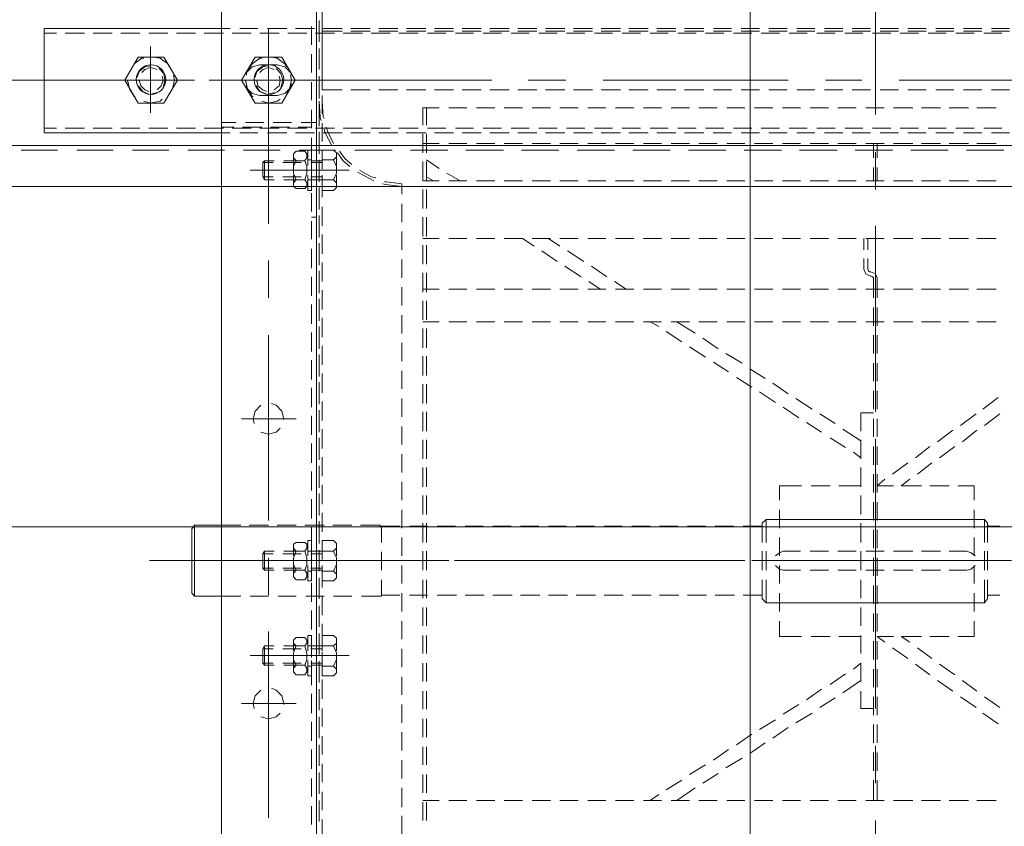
# Model space of a CAD drawing. Header units: millimetres. Extents: x -1435 to 74790, y -2508 to 13830.
# Tile 11 of 95: x 5982 to 6283, y 1559 to 1805. Entities that reach past the tile are written whole.
import ezdxf
from ezdxf.enums import TextEntityAlignment as Align

# ---------------------------------------------------------------- set-up
doc = ezdxf.new("R2010")
doc.units = ezdxf.units.MM
doc.layers.add('A-CEILING-02', color=7, linetype='Continuous', lineweight=5, true_color=0xf27172)
doc.layers.add('M-MEP-ELLG-LIGHT', color=5, linetype='Continuous', lineweight=15, true_color=0x0000ff)
doc.layers.add('A-LIGHT', color=1, linetype='Continuous', lineweight=5)
doc.layers.add('ACMV-EQP-CHW', color=30, linetype='Continuous', true_color=0xff7f00)
doc.layers.add('RCP LAYOUT', color=9, linetype='Continuous', true_color=0x808080)
doc.styles.get("Standard").update_dxf_attribs({"font": 'arial.ttf'})

# ---------------------------------------------------------------- blocks, each defined once
blk = doc.blocks.new('LIGHT-600X600MM')
at = {"color": 0}
blk.add_lwpolyline([(-300, 300), (-300, -300), (300, -300), (300, 300)], close=True, dxfattribs=at)
blk.add_attdef('E', text='', height=100).set_placement((400, 250), align=Align.MIDDLE_CENTER)
blk = doc.blocks.new('A$C98a85b24')
at = {"layer": 'M-MEP-ELLG-LIGHT', "color": 8, "true_color": 0x808080}
blk.add_blockref('LIGHT-600X600MM', (1715, 1350), dxfattribs=at)
blk = doc.blocks.new('A$C256bf26b')
at = {"layer": 'A-CEILING-02', "color": 8, "linetype": 'Continuous', "true_color": 0x808080}
for p, q in [((6205, 1050), (6205, 2970)), ((200, 1650), (9805, 1650))]:
    blk.add_line(p, q, dxfattribs=at)
at = {"layer": 'A-LIGHT', "color": 8, "true_color": 0x808080}
blk.add_blockref('A$C98a85b24', (4190, 0), dxfattribs=at)
blk = doc.blocks.new('AHU-7.5TR-CARRIER')
at = {"layer": 'ACMV-EQP-CHW', "lineweight": 15}
for points in [[(85.27, -213.55), (85.27, -621.93)], [(85.27, -624.27), (85.27, -213.84)], [(114.22, -213.55), (114.22, -621.93)], [(-85.28, -300.13), (-85.28, -356.6)], [(83.52, -351.33), (83.52, -356.89)], [(59.23, -352.21), (59.23, -358.06)], [(51.63, -356.6), (51.63, -362.16)], [(52.8, -356.6), (52.8, -362.16)], [(84.39, -356.31), (84.39, -361.87)], [(84.39, -362.74), (84.39, -357.18)], [(86.73, -355.43), (86.73, -360.99)], [(99.9, -357.47), (99.9, -414.23)], [(83.52, -359.81), (83.52, -365.38)], [(-122.14, -362.74), (-116.29, -362.74)], [(-113.66, -362.74), (-107.8, -362.74)], [(-105.18, -362.74), (-99.32, -362.74)], [(-96.69, -362.74), (-90.84, -362.74)], [(-87.92, -362.74), (-82.35, -362.74)], [(-85.87, -362.74), (-85.87, -368.89)], [(-84.69, -362.74), (-84.69, -368.89)], [(-79.43, -362.74), (-73.87, -362.74)], [(-70.94, -362.74), (-65.39, -362.74)], [(-62.46, -362.74), (-56.91, -362.74)], [(-53.97, -362.74), (-48.42, -362.74)], [(-45.5, -362.74), (-39.94, -362.74)], [(-37.01, -362.74), (-31.46, -362.74)], [(-30.28, -366.54), (-24.73, -362.74)], [(-28.53, -362.74), (-22.97, -362.74)], [(-20.05, -362.74), (-14.49, -362.74)], [(-19.17, -364.5), (-16.54, -362.74)], [(-11.55, -362.74), (-6, -362.74)], [(-3.08, -362.74), (2.48, -362.74)], [(5.4, -362.74), (10.97, -362.74)], [(13.89, -362.74), (19.45, -362.74)], [(22.38, -362.74), (27.93, -362.74)], [(30.86, -362.74), (36.42, -362.74)], [(39.34, -362.74), (44.9, -362.74)], [(47.82, -362.74), (52.8, -362.74)], [(59.23, -360.69), (59.23, -366.54)], [(-26.19, -368.89), (-21.5, -365.96)], [(51.63, -365.08), (51.63, -370.64)], [(52.8, -365.08), (52.8, -370.64)], [(84.39, -364.79), (84.39, -370.35)], [(84.39, -371.23), (84.39, -365.67)], [(86.73, -363.91), (86.73, -369.47)], [(-85.28, -368.01), (-85.28, -379.42)], [(-37.31, -370.93), (-32.62, -368)], [(59.23, -369.47), (59.23, -375.03)], [(83.52, -368.3), (83.52, -373.86)], [(-85.87, -371.8), (-85.87, -377.38)], [(-84.69, -371.8), (-84.69, -377.38)], [(-33.5, -373.56), (-28.53, -370.65)], [(86.73, -372.4), (86.73, -378.25)], [(-44.61, -375.61), (-39.65, -372.69)], [(-40.52, -378.24), (-35.85, -375.03)], [(51.63, -373.56), (51.63, -379.12)], [(52.8, -373.56), (52.8, -379.12)], [(84.39, -373.27), (84.39, -378.83)], [(84.39, -379.71), (84.39, -374.15)], [(-51.63, -380.3), (-46.96, -377.07)], [(59.23, -377.95), (59.23, -383.51)], [(83.52, -376.79), (83.52, -382.34)], [(-85.87, -380.29), (-85.87, -385.85)], [(-84.69, -380.29), (-84.69, -385.85)], [(-47.54, -382.93), (-42.86, -379.71)], [(86.73, -380.88), (86.73, -386.73)], [(-58.66, -384.98), (-53.98, -381.76)], [(-54.86, -387.32), (-49.88, -384.39)], [(51.63, -382.05), (51.63, -387.61)], [(52.8, -382.05), (52.8, -387.61)], [(84.39, -381.76), (84.39, -387.32)], [(84.39, -388.19), (84.39, -382.64)], [(-118.05, -389.37), (-122.72, -386.14)], [(-65.97, -389.37), (-60.99, -386.44)], [(59.23, -386.44), (59.23, -391.99)], [(83.52, -385.26), (83.52, -390.82)], [(-85.87, -388.78), (-85.87, -394.34)], [(-84.69, -388.78), (-84.69, -394.34)], [(-61.88, -391.99), (-57.2, -389.07)], [(51.63, -390.53), (51.63, -396.09)], [(52.8, -390.53), (52.8, -396.09)], [(84.39, -390.24), (84.39, -395.8)], [(86.73, -389.37), (86.73, -395.21)], [(102.24, -388.19), (99.9, -387.61), (97.55, -388.19), (96.37, -389.37)], [(-118.62, -394.34), (-123.31, -391.12)], [(-111.31, -394.34), (-116, -391.12)], [(-85.28, -390.82), (-85.28, -447.29)], [(-84.69, -390.82), (-80.89, -390.82), (-80.89, -396.09)], [(-72.99, -394.05), (-68.32, -391.12)], [(-68.89, -396.68), (-64.22, -393.46)], [(84.39, -396.68), (84.39, -391.12)], [(108.08, -392.29), (91.41, -392.29)], [(95.22, -392), (95.22, -392.29), (95.8, -394.63), (97.55, -396.39), (99.01, -396.97)], [(102.24, -396.38), (103.99, -394.63), (104.58, -392.29), (104.28, -390.82)], [(-111.9, -399.31), (-116.29, -396.09)], [(-104.29, -399.31), (-108.97, -396.09)], [(-80.89, -399.31), (-75.34, -395.51)], [(59.23, -394.93), (59.23, -400.48)], [(83.52, -393.75), (83.52, -399.61)], [(-85.87, -397.26), (-85.87, -402.82)], [(-84.69, -397.26), (-84.69, -402.82)], [(-80.89, -399.02), (-80.89, -404.58)], [(-76.21, -401.35), (-71.53, -398.14)], [(51.63, -399.02), (51.63, -404.58)], [(52.8, -399.02), (52.8, -404.58)], [(84.39, -398.72), (84.39, -404.28)], [(86.73, -397.84), (86.73, -403.7)], [(-104.87, -404.29), (-109.56, -401.07)], [(-97.57, -404.29), (-101.95, -401.07)], [(-85.28, -402.52), (-85.28, -473.03)], [(80.01, -403.7), (79.12, -402.82), (79.12, -401.65), (80.01, -400.77)], [(79.12, -405.45), (79.12, -401.94)], [(80.01, -400.77), (83.52, -400.77)], [(83.52, -405.45), (83.52, -400.77)], [(83.52, -402.24), (83.52, -408.08)], [(84.39, -405.16), (84.39, -399.61)], [(86.73, -405.45), (86.73, -400.77)], [(87.9, -400.77), (86.73, -400.77)], [(87.9, -400.77), (87.9, -405.45)], [(87.9, -405.45), (87.9, -402.23)], [(88.78, -401.06), (88.19, -401.94), (88.19, -403.11), (88.78, -403.99), (88.19, -405.75), (88.19, -407.79), (88.78, -409.84), (88.19, -410.72), (88.19, -411.6), (88.78, -412.47), (91.41, -412.47)], [(91.41, -401.06), (88.79, -401.06)], [(91.41, -403.98), (92.29, -403.11), (92.29, -401.94), (91.41, -401.06)], [(92.29, -405.45), (92.29, -402.23)], [(-80.89, -404.58), (-78.56, -402.82)], [(59.23, -403.41), (59.23, -408.97)], [(80.01, -409.84), (79.12, -407.8), (79.12, -405.75), (80.01, -403.7), (83.52, -403.7)], [(83.52, -403.98), (86.73, -403.98)], [(83.52, -404.58), (87.02, -404.58)], [(86.73, -403.69), (87.9, -403.69)], [(88.79, -403.98), (91.41, -403.98), (92.29, -405.75), (92.29, -407.8), (91.41, -409.84), (88.79, -409.84)], [(89.65, -403.98), (95.22, -403.98)], [(89.95, -404.58), (95.5, -404.58)], [(98.14, -403.98), (101.06, -403.98)], [(98.44, -404.58), (101.65, -404.58)], [(101.06, -409.84), (101.06, -403.98), (101.65, -404.58)], [(101.06, -409.84), (101.65, -408.96), (101.65, -404.58)], [(-98.15, -409.25), (-102.54, -406.04)], [(-90.54, -409.25), (-95.23, -406.04)], [(-85.87, -405.75), (-85.87, -411.31)], [(-84.69, -405.75), (-84.69, -411.31)], [(-80.89, -407.5), (-80.89, -413.06)], [(51.63, -407.5), (51.63, -413.06)], [(52.8, -407.5), (52.8, -413.06)], [(75.32, -406.92), (105.45, -406.92)], [(79.12, -411.6), (79.12, -408.38)], [(92.29, -406.91), (80.01, -406.91)], [(83.22, -406.92), (91.7, -406.92)], [(83.52, -413.06), (83.52, -408.38)], [(84.39, -407.21), (84.39, -412.77)], [(84.39, -413.65), (84.39, -408.08)], [(86.73, -406.33), (86.73, -412.18)], [(86.73, -413.06), (86.73, -408.38)], [(87.9, -411.31), (87.9, -408.38)], [(87.9, -408.38), (87.9, -413.06)], [(92.29, -411.31), (92.29, -408.38)], [(-93.18, -412.77), (-95.82, -411.01)], [(-85.87, -412.77), (-88.2, -411.01)], [(83.52, -409.84), (80.01, -409.84), (79.12, -410.72), (79.12, -412.18), (80.01, -413.06), (83.52, -413.06)], [(83.52, -408.96), (87.02, -408.96)], [(83.52, -409.84), (86.73, -409.84)], [(83.52, -410.72), (83.52, -416.57)], [(86.73, -409.84), (87.9, -409.84)], [(89.65, -409.84), (95.22, -409.84)], [(89.95, -408.96), (95.5, -408.96)], [(91.41, -412.47), (92.29, -411.6), (92.29, -410.72), (91.41, -409.84)], [(98.14, -409.84), (101.06, -409.84)], [(98.44, -408.96), (101.65, -408.96)], [(-115.41, -412.77), (-115.41, -417.44)], [(-115.41, -412.77), (-110.44, -412.77)], [(-107.8, -412.77), (-101.95, -412.77)], [(-99.32, -412.77), (-93.48, -412.77)], [(-90.84, -412.77), (-85.87, -412.77)], [(-85.87, -414.23), (-85.87, -419.79)], [(-84.69, -414.23), (-84.69, -419.79)], [(-80.89, -412.77), (-74.16, -412.77)], [(-71.53, -412.77), (-65.68, -412.77)], [(-62.75, -412.77), (-56.02, -412.77)], [(-56.03, -412.77), (-56.03, -417.44)], [(59.23, -411.89), (59.23, -417.44)], [(87.9, -413.06), (86.73, -413.06)], [(-80.89, -415.98), (-80.89, -421.54)], [(51.63, -415.98), (51.63, -421.55)], [(52.8, -415.98), (52.8, -421.55)], [(84.39, -415.69), (84.39, -421.24)], [(84.39, -422.13), (84.39, -416.57)], [(86.73, -414.82), (86.73, -420.66)], [(-115.41, -420.37), (-115.41, -425.93)], [(-56.03, -420.37), (-56.03, -425.93)], [(59.23, -420.37), (59.23, -425.93)], [(83.52, -419.2), (83.52, -425.05)], [(-118.62, -423.01), (-119.51, -424.18), (-119.51, -430.03)], [(-112.19, -423.01), (-118.62, -423.01)], [(-118.62, -423.01), (-118.62, -430.03)], [(-115.41, -423.01), (-108.39, -423.01)], [(-103.72, -423.01), (-109.27, -423.01)], [(-105.75, -423.01), (-99.91, -423.01)], [(-95.23, -423.01), (-100.79, -423.01)], [(-96.98, -423.01), (-91.42, -423.01)], [(-86.74, -423.01), (-92.3, -423.01)], [(-88.5, -423.01), (-82.94, -423.01)], [(-85.87, -422.71), (-85.87, -428.27)], [(-84.69, -422.71), (-84.69, -428.27)], [(-78.25, -423.01), (-83.82, -423.01)], [(-80.01, -423.01), (-74.46, -423.01)], [(-69.78, -423.01), (-75.33, -423.01)], [(-71.53, -423.01), (-65.97, -423.01)], [(-61.3, -423.01), (-66.85, -423.01)], [(-63.05, -423.01), (-56.03, -423.01)], [(-51.94, -430.03), (-51.94, -423.01), (-58.37, -423.01)], [(-51.94, -423.01), (-50.76, -424.18), (-50.76, -430.03)], [(86.73, -423.3), (86.73, -429.14)], [(-119.51, -425.06), (-119.8, -425.34), (-120.08, -425.34), (-123.31, -425.34)], [(-80.89, -424.47), (-80.89, -430.03)], [(-50.76, -425.05), (-50.76, -425.34), (-50.47, -425.34)], [(-44.91, -425.34), (-50.47, -425.34)], [(-36.43, -425.34), (-42.27, -425.34)], [(-27.94, -425.34), (-33.79, -425.34)], [(-19.46, -425.34), (-25.31, -425.34)], [(-10.98, -425.34), (-16.83, -425.34)], [(-2.5, -425.34), (-8.34, -425.34)], [(5.99, -425.34), (0.14, -425.34)], [(14.48, -425.34), (8.63, -425.34)], [(22.96, -425.34), (17.11, -425.34)], [(31.44, -425.34), (25.59, -425.34)], [(39.92, -425.34), (34.08, -425.34)], [(48.41, -425.34), (42.55, -425.34)], [(56.9, -425.34), (51.34, -425.34)], [(51.63, -424.47), (51.63, -430.03)], [(52.8, -424.47), (52.8, -430.03)], [(65.37, -425.06), (65.37, -425.34), (65.08, -425.34), (59.82, -425.34)], [(65.37, -430.03), (65.37, -425.05)], [(71.52, -425.05), (65.37, -425.05)], [(80.01, -425.05), (74.44, -425.05)], [(88.49, -425.05), (82.93, -425.05)], [(84.39, -424.18), (84.39, -429.73)], [(84.39, -430.61), (84.39, -425.05)], [(96.98, -425.05), (91.42, -425.05)], [(105.45, -425.05), (99.9, -425.05)], [(99.9, -425.34), (99.9, -436.76)], [(114.23, -425.05), (108.38, -425.05)], [(123.3, -445.53), (122.42, -446.7), (122.42, -425.05), (114.22, -425.05)], [(122.42, -425.05), (123.3, -425.93)], [(123.3, -445.53), (123.3, -425.93)], [(-115.41, -428.86), (-115.41, -434.41)], [(-56.03, -428.86), (-56.03, -434.41)], [(59.23, -428.85), (59.23, -434.41)], [(83.52, -427.68), (83.52, -433.54)], [(-85.87, -431.2), (-85.87, -436.76)], [(-84.69, -431.2), (-84.69, -436.76)], [(80.01, -432.66), (79.12, -431.78), (79.12, -430.61), (80.01, -429.73)], [(79.12, -434.41), (79.12, -430.9)], [(80.01, -429.73), (83.52, -429.73)], [(83.52, -434.41), (83.52, -429.73)], [(86.73, -434.41), (86.73, -429.73)], [(87.9, -429.73), (86.73, -429.73)], [(86.73, -431.78), (86.73, -437.63)], [(87.9, -429.73), (87.9, -434.41)], [(87.9, -434.41), (87.9, -431.2)], [(88.78, -430.03), (88.19, -430.9), (88.19, -432.07), (88.78, -432.95), (88.19, -434.7), (88.19, -436.76), (88.78, -438.81), (88.19, -439.68), (88.19, -440.85), (88.78, -441.44), (91.41, -441.44)], [(91.41, -430.03), (88.79, -430.03)], [(91.41, -432.95), (92.29, -432.07), (92.29, -430.9), (91.41, -430.03)], [(92.29, -434.41), (92.29, -431.2)], [(-119.51, -432.95), (-119.51, -438.81)], [(-118.62, -432.95), (-118.62, -438.8)], [(-113.08, -432.95), (-114.54, -433.24), (-115.7, -434.41)], [(-107.8, -432.95), (-113.08, -432.95)], [(-99.32, -432.95), (-105.17, -432.95)], [(-90.84, -432.95), (-96.69, -432.95)], [(-82.35, -432.95), (-87.92, -432.95)], [(-80.89, -432.95), (-80.89, -438.81)], [(-73.87, -432.95), (-79.43, -432.95)], [(-65.39, -432.95), (-70.94, -432.95)], [(-57.2, -432.95), (-62.46, -432.95)], [(-54.86, -434.41), (-56.03, -433.24), (-57.2, -432.95)], [(-51.94, -432.95), (-51.94, -438.8)], [(-50.76, -432.95), (-50.76, -438.81)], [(51.63, -432.95), (51.63, -438.81)], [(52.8, -432.95), (52.8, -438.81)], [(65.38, -438.51), (65.38, -432.95)], [(80.01, -438.81), (79.12, -436.76), (79.12, -434.7), (80.01, -432.66), (83.52, -432.66)], [(83.52, -432.95), (86.73, -432.95)], [(83.52, -433.54), (87.02, -433.54)], [(84.39, -432.66), (84.39, -438.5)], [(84.39, -439.09), (84.39, -433.54)], [(86.73, -432.66), (87.9, -432.66)], [(88.79, -432.95), (91.41, -432.95), (92.29, -434.7), (92.29, -436.76), (91.41, -438.81), (88.79, -438.81)], [(89.65, -432.95), (95.22, -432.95)], [(89.95, -433.54), (95.5, -433.54)], [(98.14, -432.95), (101.06, -432.95)], [(98.44, -433.54), (101.65, -433.54)], [(101.06, -438.81), (101.06, -432.95), (101.65, -433.54)], [(101.06, -438.8), (101.65, -437.93), (101.65, -433.54)], [(-115.41, -435.87), (-126.82, -435.87)], [(-122.73, -435.87), (-120.39, -435.87)], [(-118.05, -435.87), (-106.63, -435.87)], [(-115.7, -437.34), (-114.53, -438.22), (-113.07, -438.8)], [(-115.41, -437.34), (-115.41, -442.9)], [(-113.65, -435.87), (-56.91, -435.87)], [(-104.59, -435.87), (-102.25, -435.87)], [(-47.54, -435.87), (-104, -435.87)], [(-99.91, -435.87), (-88.5, -435.87)], [(-86.46, -435.87), (-84.11, -435.87)], [(-81.77, -435.87), (-70.66, -435.87)], [(-68.32, -435.87), (-65.97, -435.87)], [(-63.64, -435.87), (-52.51, -435.87)], [(-54.86, -437.34), (-56.02, -438.21), (-57.2, -438.81), (-62.46, -438.81)], [(-56.03, -437.34), (-56.03, -442.9)], [(-50.17, -435.87), (-47.83, -435.87)], [(-45.5, -435.87), (-34.38, -435.87)], [(-45.5, -435.87), (-34.38, -435.87)], [(-25.01, -435.87), (-36.14, -435.87)], [(-32.04, -435.87), (-29.69, -435.87)], [(-27.36, -435.87), (-16.24, -435.87)], [(-22.97, -435.87), (33.78, -435.87)], [(-13.9, -435.87), (-11.55, -435.87)], [(43.14, -435.87), (-13.61, -435.87)], [(-9.52, -435.87), (1.9, -435.87)], [(4.23, -435.87), (6.57, -435.87)], [(8.63, -435.87), (20.03, -435.87)], [(22.38, -435.87), (24.72, -435.87)], [(26.76, -435.87), (38.17, -435.87)], [(40.51, -435.87), (42.56, -435.87)], [(44.9, -435.87), (52.8, -435.87)], [(44.9, -435.87), (56.31, -435.87)], [(101.65, -435.87), (52.5, -435.87)], [(65.67, -435.87), (54.26, -435.87)], [(59.23, -437.34), (59.23, -442.9)], [(136.17, -435.87), (63.62, -435.87)], [(67.72, -435.87), (96.38, -435.87)], [(75.32, -435.87), (105.45, -435.87)], [(128.57, -435.87), (77.08, -435.87)], [(79.12, -440.85), (79.12, -437.34)], [(83.22, -435.87), (91.7, -435.87)], [(83.52, -436.17), (83.52, -442.02)], [(83.52, -442.02), (83.52, -437.34)], [(83.52, -437.93), (87.02, -437.93)], [(86.73, -442.02), (86.73, -437.34)], [(87.9, -440.27), (87.9, -437.34)], [(87.9, -437.34), (87.9, -442.02)], [(89.95, -437.93), (95.5, -437.93)], [(92.29, -440.27), (92.29, -437.34)], [(98.44, -437.93), (101.65, -437.93)], [(-119.51, -441.43), (-119.51, -447.29), (-118.62, -448.46)], [(-118.62, -441.43), (-118.62, -448.46)], [(-107.8, -438.81), (-113.08, -438.81)], [(-99.32, -438.81), (-105.17, -438.81)], [(-90.84, -438.81), (-96.69, -438.81)], [(-82.35, -438.81), (-87.92, -438.81)], [(-85.87, -439.68), (-85.87, -445.23)], [(-84.69, -439.68), (-84.69, -445.23)], [(-80.89, -441.44), (-80.89, -447.29)], [(-73.87, -438.81), (-79.43, -438.81)], [(-65.39, -438.81), (-70.94, -438.81)], [(-51.94, -441.43), (-51.94, -448.46)], [(-50.76, -441.43), (-50.76, -447.29)], [(51.63, -441.43), (51.63, -447.29)], [(52.8, -441.43), (52.8, -447.29)], [(65.38, -446.4), (65.38, -441.44)], [(83.52, -438.8), (80.01, -438.8), (79.12, -439.68), (79.12, -441.14), (80.01, -442.02), (83.52, -442.02)], [(83.52, -438.81), (86.73, -438.81)], [(84.39, -441.14), (84.39, -447)], [(86.73, -438.8), (87.9, -438.8)], [(86.73, -440.27), (86.73, -446.12)], [(89.65, -438.81), (95.22, -438.81)], [(91.41, -441.43), (92.29, -440.85), (92.29, -439.68), (91.41, -438.81)], [(98.14, -438.81), (101.06, -438.81)], [(84.39, -447.87), (84.39, -442.02)], [(87.9, -442.02), (86.73, -442.02)], [(-120.08, -446.41), (-123.31, -446.41)], [(-119.51, -446.7), (-119.8, -446.41), (-120.09, -446.41)], [(-115.41, -445.82), (-115.41, -451.38)], [(-56.03, -445.82), (-56.03, -451.38)], [(-50.76, -447.29), (-51.94, -448.46)], [(-50.47, -446.41), (-50.76, -446.41), (-50.76, -446.7)], [(-44.91, -446.41), (-50.47, -446.41)], [(-36.43, -446.4), (-41.99, -446.4)], [(-27.94, -446.4), (-33.5, -446.4)], [(-19.46, -446.4), (-25.01, -446.4)], [(-10.98, -446.4), (-16.53, -446.4)], [(-2.5, -446.4), (-8.06, -446.4)], [(5.99, -446.4), (0.43, -446.4)], [(14.48, -446.4), (8.92, -446.4)], [(22.96, -446.4), (17.4, -446.4)], [(31.44, -446.4), (25.89, -446.4)], [(39.93, -446.4), (34.36, -446.4)], [(48.41, -446.4), (42.85, -446.4)], [(56.9, -446.4), (51.34, -446.4)], [(59.23, -445.82), (59.23, -451.38)], [(65.37, -446.4), (59.82, -446.4)], [(65.96, -446.7), (65.67, -446.41), (65.37, -446.41)], [(65.96, -446.7), (71.82, -446.7)], [(74.44, -446.7), (80.29, -446.7)], [(82.93, -446.7), (88.78, -446.7)], [(83.52, -444.65), (83.52, -450.5)], [(91.41, -446.7), (97.26, -446.7)], [(99.9, -446.7), (105.75, -446.7)], [(108.38, -446.7), (114.23, -446.7)], [(114.23, -446.7), (122.42, -446.7)], [(-112.19, -448.46), (-118.62, -448.46)], [(-115.41, -448.46), (-108.39, -448.46)], [(-103.72, -448.46), (-109.27, -448.46)], [(-105.75, -448.46), (-99.91, -448.46)], [(-95.23, -448.46), (-100.79, -448.46)], [(-96.98, -448.46), (-91.42, -448.46)], [(-86.74, -448.46), (-92.3, -448.46)], [(-88.5, -448.46), (-82.94, -448.46)], [(-85.87, -448.16), (-85.87, -453.72)], [(-84.69, -448.16), (-84.69, -453.72)], [(-78.25, -448.46), (-83.82, -448.46)], [(-80.89, -449.92), (-80.89, -455.77)], [(-80.01, -448.46), (-74.46, -448.46)], [(-69.78, -448.46), (-75.33, -448.46)], [(-71.53, -448.46), (-65.97, -448.46)], [(-61.3, -448.46), (-66.85, -448.46)], [(-63.05, -448.46), (-56.03, -448.46)], [(-51.94, -448.46), (-58.37, -448.46)], [(51.63, -449.92), (51.63, -455.77)], [(52.8, -449.92), (52.8, -455.77)], [(84.39, -449.62), (84.39, -455.48)], [(84.39, -456.35), (84.39, -450.5)], [(86.73, -448.75), (86.73, -454.6)], [(99.9, -448.16), (99.9, -504.63)], [(83.52, -453.14), (83.52, -458.99)], [(-115.41, -454.31), (-115.41, -458.69)], [(-85.87, -456.65), (-85.87, -462.2)], [(-84.69, -456.65), (-84.69, -462.2)], [(-56.03, -454.31), (-56.03, -458.69)], [(59.23, -454.31), (59.23, -459.86)], [(-115.41, -458.69), (-110.44, -458.69)], [(-107.8, -458.69), (-101.95, -458.69)], [(-99.32, -458.69), (-93.47, -458.69)], [(-93.18, -458.69), (-95.82, -460.75)], [(-90.84, -458.69), (-85.87, -458.69)], [(-85.87, -458.69), (-88.2, -460.75)], [(-85.28, -458.69), (-85.28, -469.81)], [(-80.89, -458.4), (-80.89, -464.26)], [(-80.89, -458.69), (-74.16, -458.69)], [(-71.53, -458.69), (-65.68, -458.69)], [(-62.75, -458.69), (-56.02, -458.69)], [(51.63, -458.4), (51.63, -464.25)], [(52.8, -458.4), (52.8, -464.25)], [(84.39, -458.11), (84.39, -463.96)], [(84.39, -464.84), (84.39, -458.99)], [(86.73, -457.23), (86.73, -463.08)], [(-98.15, -462.2), (-102.54, -465.72)], [(-90.54, -462.2), (-95.23, -465.72)], [(83.52, -461.62), (83.52, -467.47)], [(-85.87, -465.13), (-85.87, -470.69)], [(-84.69, -465.13), (-84.69, -470.69)], [(59.23, -462.79), (59.23, -468.35)], [(-104.87, -467.18), (-109.56, -470.69)], [(-97.57, -467.18), (-101.95, -470.69)], [(-80.89, -466.88), (-80.89, -472.74)], [(-80.89, -467.18), (-78.56, -468.93)], [(51.63, -466.88), (51.63, -472.74)], [(52.8, -466.88), (52.8, -472.74)], [(84.39, -466.59), (84.39, -472.45)], [(84.39, -473.32), (84.39, -467.47)], [(86.73, -465.72), (86.73, -471.57)], [(-76.21, -470.39), (-71.53, -473.32)], [(59.23, -471.28), (59.23, -476.83)], [(83.52, -470.11), (83.52, -475.95)], [(-111.9, -472.15), (-116.29, -475.66)], [(-104.29, -472.15), (-108.97, -475.66)], [(-85.87, -473.61), (-85.87, -479.17)], [(-84.69, -473.61), (-84.69, -479.17)], [(-80.89, -472.45), (-75.34, -475.95)], [(86.73, -474.2), (86.73, -480.05)], [(102.24, -475.08), (99.9, -474.49), (97.55, -475.08), (96.37, -476.24)], [(-118.62, -477.12), (-123.31, -480.64)], [(-111.31, -477.12), (-116, -480.64)], [(-80.89, -475.37), (-80.89, -480.92)], [(-68.89, -475.08), (-64.22, -478.01)], [(51.63, -475.37), (51.63, -481.22)], [(52.8, -475.37), (52.8, -481.22)], [(84.39, -475.08), (84.39, -480.93)], [(84.39, -481.81), (84.39, -475.95)], [(-72.99, -477.71), (-68.32, -480.63)], [(-61.88, -479.47), (-57.2, -482.68)], [(59.23, -479.76), (59.23, -485.32)], [(83.52, -478.59), (83.52, -484.44)], [(108.08, -479.17), (91.41, -479.17)], [(95.22, -478.88), (95.22, -479.17), (95.8, -481.51), (97.55, -483.27), (99.01, -483.85)], [(102.24, -483.27), (103.99, -481.51), (104.58, -479.17), (104.28, -477.71)], [(-118.05, -482.1), (-122.72, -485.6)], [(-85.87, -482.1), (-85.87, -487.66)], [(-85.28, -481.22), (-85.28, -537.97)], [(-84.69, -480.92), (-80.89, -480.92)], [(-84.69, -482.1), (-84.69, -487.66)], [(-65.97, -482.09), (-60.99, -485.32)], [(84.39, -483.56), (84.39, -489.41)], [(86.73, -482.68), (86.73, -488.54)], [(-54.86, -484.14), (-49.88, -487.37)], [(51.63, -483.85), (51.63, -489.71)], [(52.8, -483.85), (52.8, -489.71)], [(84.39, -490.29), (84.39, -484.44)], [(-58.66, -486.78), (-53.98, -490)], [(-47.54, -488.82), (-42.86, -491.75)], [(59.23, -488.24), (59.23, -493.8)], [(83.52, -487.07), (83.52, -492.92)], [(-85.87, -490.58), (-85.87, -496.14)], [(-84.69, -490.58), (-84.69, -496.14)], [(-51.63, -491.46), (-46.96, -494.38)], [(51.63, -492.34), (51.63, -498.19)], [(52.8, -492.34), (52.8, -498.19)], [(84.39, -492.04), (84.39, -497.89)], [(86.73, -491.17), (86.73, -497.01)], [(-40.52, -493.5), (-35.85, -496.43)], [(83.52, -495.55), (83.52, -501.4)], [(84.39, -498.77), (84.39, -492.92)], [(-44.61, -496.14), (-39.65, -499.07)], [(-33.5, -497.89), (-28.53, -501.11)], [(59.23, -496.73), (59.23, -502.28)], [(-85.87, -499.07), (-85.87, -504.62)], [(-84.69, -499.07), (-84.69, -504.62)], [(-37.31, -500.52), (-32.62, -503.74)], [(51.63, -500.82), (51.63, -506.67)], [(52.8, -500.82), (52.8, -506.67)], [(84.39, -500.52), (84.39, -506.37)], [(84.39, -507.26), (84.39, -501.4)], [(86.73, -499.64), (86.73, -505.5)], [(-26.19, -502.57), (-21.5, -505.79)], [(83.52, -504.04), (83.52, -509.89)], [(-85.87, -507.54), (-85.87, -513.1)], [(-84.69, -507.54), (-84.69, -513.1)], [(-30.28, -505.21), (-24.73, -508.72)], [(-19.17, -507.26), (-16.54, -508.72)], [(59.23, -505.2), (59.23, -510.76)], [(-122.14, -508.72), (-116.29, -508.72)], [(-113.66, -508.72), (-107.8, -508.72)], [(-105.18, -508.72), (-99.32, -508.72)], [(-96.69, -508.72), (-90.84, -508.72)], [(-87.92, -508.72), (-82.35, -508.72)], [(-79.43, -508.72), (-73.87, -508.72)], [(-70.94, -508.72), (-65.39, -508.72)], [(-62.46, -508.72), (-56.91, -508.72)], [(-53.97, -508.72), (-48.42, -508.72)], [(-45.5, -508.72), (-39.94, -508.72)], [(-37.01, -508.72), (-31.46, -508.72)], [(-28.53, -508.72), (-22.97, -508.72)], [(-20.05, -508.72), (-14.49, -508.72)], [(-11.55, -508.72), (-6, -508.72)], [(-3.08, -508.72), (2.48, -508.72)], [(5.4, -508.72), (10.97, -508.72)], [(13.89, -508.72), (19.45, -508.72)], [(22.38, -508.72), (27.93, -508.72)], [(30.86, -508.72), (36.42, -508.72)], [(39.34, -508.72), (44.9, -508.72)], [(47.82, -508.72), (52.8, -508.72)], [(51.63, -509.3), (51.63, -515.16)], [(52.8, -509.3), (52.8, -515.16)], [(84.39, -509.01), (84.39, -514.86)], [(84.39, -515.74), (84.39, -509.89)], [(86.73, -508.13), (86.73, -513.99)], [(59.23, -513.69), (59.23, -519.25)], [(83.52, -512.52), (83.52, -518.37)], [(-85.87, -516.03), (-85.87, -522.17)], [(-84.69, -516.03), (-84.69, -522.17)], [(86.73, -516.62), (86.73, -522.46)], [(99.9, -516.03), (99.9, -527.44)], [(-122.14, -518.66), (-116.29, -518.66)], [(-113.66, -518.66), (-107.8, -518.66)], [(-105.18, -518.66), (-99.32, -518.66)], [(-96.69, -518.66), (-90.84, -518.66)], [(-87.92, -518.66), (-82.35, -518.66)], [(-85.87, -518.66), (-85.87, -522.18), (-85.28, -523.34), (-83.82, -523.93)], [(-84.69, -522.18), (-84.69, -518.66)], [(-79.43, -518.66), (-73.87, -518.66)], [(-70.94, -518.66), (-65.39, -518.66)], [(-62.46, -518.66), (-56.91, -518.66)], [(-53.97, -518.66), (-48.42, -518.66)], [(-45.5, -518.66), (-39.94, -518.66)], [(-37.01, -518.66), (-31.46, -518.66)], [(-28.53, -518.66), (-22.97, -518.66)], [(-20.05, -518.66), (-14.49, -518.66)], [(-11.55, -518.66), (-6, -518.66)], [(-9.22, -518.66), (-5.71, -521)], [(-3.08, -518.66), (2.48, -518.66)], [(-1.32, -518.66), (2.19, -521)], [(5.4, -518.66), (10.97, -518.66)], [(13.89, -518.66), (19.45, -518.66)], [(22.38, -518.66), (27.93, -518.66)], [(30.86, -518.66), (36.42, -518.66)], [(39.34, -518.66), (44.9, -518.66)], [(47.82, -518.66), (52.8, -518.66)], [(51.63, -517.78), (51.63, -523.63)], [(52.8, -517.78), (52.8, -523.63)], [(84.39, -517.49), (84.39, -523.34)], [(84.39, -524.23), (84.39, -518.37)], [(-84.69, -522.18), (-84.4, -522.46), (-83.82, -522.76)], [(-3.37, -522.46), (1.32, -525.69)], [(4.53, -522.46), (9.5, -525.69)], [(59.23, -522.17), (59.23, -527.73)], [(83.52, -521), (83.52, -526.85)], [(-83.82, -522.76), (-83.53, -522.76)], [(-83.82, -523.93), (-83.53, -523.93)], [(-83.53, -523.93), (-83.23, -524.23), (-82.94, -524.81), (-82.94, -528.02)], [(-83.52, -522.76), (-82.35, -523.35), (-81.77, -524.81), (-81.77, -528.02)], [(86.73, -525.1), (86.73, -530.95)], [(3.65, -527.15), (8.63, -530.36)], [(11.84, -527.15), (16.52, -530.36)], [(51.63, -526.27), (51.63, -532.12)], [(52.8, -526.27), (52.8, -532.12)], [(84.39, -525.98), (84.39, -531.83)], [(84.39, -532.71), (84.39, -526.85)], [(-82.94, -530.66), (-82.94, -534.17)], [(-81.77, -530.66), (-81.77, -534.17)], [(59.23, -530.66), (59.23, -536.22)], [(83.52, -529.49), (83.52, -535.34)], [(-122.14, -534.17), (-116.29, -534.17)], [(-113.66, -534.17), (-107.8, -534.17)], [(-105.18, -534.17), (-99.32, -534.17)], [(-96.69, -534.17), (-90.84, -534.17)], [(-87.92, -534.17), (-82.35, -534.17)], [(-79.43, -534.17), (-73.87, -534.17)], [(-70.94, -534.17), (-65.39, -534.17)], [(-62.46, -534.17), (-56.91, -534.17)], [(-53.97, -534.17), (-48.42, -534.17)], [(-45.5, -534.17), (-39.94, -534.17)], [(-37.01, -534.17), (-31.46, -534.17)], [(-28.53, -534.17), (-22.97, -534.17)], [(-20.05, -534.17), (-14.49, -534.17)], [(-11.55, -534.17), (-6, -534.17)], [(-3.08, -534.17), (2.48, -534.17)], [(5.4, -534.17), (10.97, -534.17)], [(10.97, -531.83), (14.48, -534.17)], [(13.89, -534.17), (19.45, -534.17)], [(18.87, -531.83), (22.38, -534.17)], [(22.38, -534.17), (27.93, -534.17)], [(30.86, -534.17), (36.42, -534.17)], [(39.34, -534.17), (44.9, -534.17)], [(47.82, -534.17), (52.8, -534.17)], [(51.63, -534.75), (51.63, -540.6)], [(52.8, -534.75), (52.8, -540.6)], [(84.39, -534.46), (84.39, -540.31)], [(86.73, -533.88), (86.73, -539.44)], [(84.39, -541.19), (84.39, -535.34)], [(59.23, -539.15), (59.23, -544.7)], [(83.52, -537.98), (83.52, -543.82)], [(86.73, -540.6), (85.27, -540.6)], [(99.9, -538.56), (99.9, -566.94)], [(51.63, -543.24), (51.63, -549.09)], [(52.8, -543.24), (52.8, -549.09)], [(84.39, -542.95), (84.39, -548.8)], [(86.73, -542.36), (86.73, -547.92)], [(83.52, -546.75), (83.52, -552.3)], [(84.39, -549.68), (84.39, -543.82)], [(-85.28, -549.09), (-85.28, -560.5)], [(59.23, -547.62), (59.23, -550.84)], [(80.01, -552.01), (79.12, -551.14), (79.12, -549.68), (80.01, -548.79)], [(80.01, -548.8), (83.52, -548.8)], [(83.52, -553.48), (83.52, -548.79)], [(86.73, -553.48), (86.73, -548.79)], [(87.9, -548.8), (86.73, -548.8)], [(87.9, -548.8), (87.9, -553.48)], [(88.78, -549.38), (88.19, -549.97), (88.19, -551.14), (88.78, -552.01), (88.19, -554.06), (88.19, -556.1), (88.78, -557.87), (88.19, -558.74), (88.19, -559.91), (88.78, -560.79), (91.41, -560.79)], [(91.41, -549.37), (88.79, -549.37)], [(91.41, -552.01), (92.29, -551.14), (92.29, -549.97), (91.41, -549.38)], [(702.87, -615.2), (-744.36, -615.2), (-744.36, -549.97), (702.87, -549.97)], [(-122.14, -551.72), (-116.29, -551.72)], [(-113.66, -551.72), (-107.8, -551.72)], [(-105.18, -551.72), (-99.32, -551.72)], [(-96.69, -551.72), (-90.84, -551.72)], [(-87.92, -551.72), (-82.35, -551.72)], [(-85.87, -555.82), (-85.87, -551.72)], [(-84.69, -555.82), (-84.69, -551.72)], [(-79.43, -551.72), (-73.87, -551.72)], [(-70.94, -551.72), (-65.39, -551.72)], [(-62.46, -551.72), (-56.91, -551.72)], [(-53.97, -551.72), (-48.42, -551.72)], [(-45.5, -551.72), (-39.94, -551.72)], [(-37.01, -551.72), (-31.46, -551.72)], [(-28.53, -551.72), (-22.97, -551.72)], [(-20.05, -551.72), (-14.49, -551.72)], [(-11.55, -551.72), (-6, -551.72)], [(-3.08, -551.72), (2.48, -551.72)], [(5.4, -551.72), (10.97, -551.72)], [(13.89, -551.72), (19.45, -551.72)], [(22.38, -551.72), (27.93, -551.72)], [(30.86, -551.72), (36.42, -551.72)], [(39.34, -551.72), (44.9, -551.72)], [(41.38, -551.72), (45.49, -554.06)], [(47.82, -551.72), (52.8, -551.72)], [(49.59, -551.72), (51.63, -552.9)], [(51.63, -551.72), (51.63, -557.57)], [(52.8, -551.72), (52.8, -557.57)], [(59.23, -549.97), (64.21, -550.55), (65.08, -550.84)], [(59.23, -550.84), (63.91, -551.43), (64.49, -551.43)], [(67.13, -552.6), (68.6, -552.89), (72.11, -554.94)], [(67.72, -551.72), (68.89, -552.3), (72.69, -554.35)], [(79.12, -553.48), (79.12, -549.97)], [(80.01, -558.16), (79.12, -556.1), (79.12, -554.06), (80.01, -552.01), (83.52, -552.01)], [(83.52, -552.01), (86.73, -552.01)], [(84.39, -551.42), (84.39, -557.28)], [(84.39, -558.16), (84.39, -552.3)], [(86.73, -550.84), (86.73, -556.4)], [(86.73, -552.01), (87.9, -552.01)], [(87.9, -553.48), (87.9, -550.55)], [(88.79, -552.01), (91.41, -552.01), (92.29, -554.06), (92.29, -556.11), (91.41, -557.86), (88.79, -557.86)], [(89.65, -552.01), (95.22, -552.01)], [(92.29, -553.48), (92.29, -550.55)], [(98.14, -552.01), (101.06, -552.01)], [(101.06, -557.86), (101.06, -552.01), (101.65, -552.89)], [(47.82, -555.52), (51.63, -558.16)], [(75.32, -554.94), (105.45, -554.94)], [(92.29, -554.94), (80.01, -554.94)], [(83.22, -554.94), (91.7, -554.94)], [(83.52, -552.89), (87.02, -552.89)], [(83.52, -555.24), (83.52, -560.79)], [(89.95, -552.89), (95.5, -552.89)], [(98.44, -552.89), (101.65, -552.89)], [(101.06, -557.86), (101.65, -557.28), (101.65, -552.89)], [(-85.87, -563.13), (-85.87, -558.74)], [(-84.7, -563.13), (-84.7, -558.74)], [(74.44, -556.69), (76.49, -558.45), (78.24, -560.79)], [(75.03, -556.11), (77.08, -557.86), (78.83, -560.21)], [(79.12, -559.91), (79.12, -556.4)], [(83.52, -558.16), (80.01, -558.16), (79.12, -559.03), (79.12, -560.21), (80.01, -561.08), (83.52, -561.08)], [(83.52, -561.08), (83.52, -556.4)], [(83.52, -557.28), (87.02, -557.28)], [(83.52, -557.86), (86.73, -557.86)], [(86.73, -561.08), (86.73, -556.4)], [(86.73, -558.16), (87.9, -558.16)], [(87.9, -559.62), (87.9, -556.4)], [(87.9, -556.4), (87.9, -561.08)], [(89.65, -557.86), (95.22, -557.86)], [(89.95, -557.28), (95.5, -557.28)], [(91.41, -560.79), (92.29, -559.91), (92.29, -558.74), (91.41, -557.87)], [(92.29, -559.62), (92.29, -556.4)], [(98.14, -557.86), (101.06, -557.86)], [(98.44, -557.28), (101.65, -557.28)], [(-113.08, -561.08), (-124.48, -561.08)], [(-96.1, -561.08), (-107.51, -561.08)], [(-79.13, -561.08), (-90.54, -561.08)], [(-62.17, -561.08), (-73.58, -561.08)], [(-45.2, -561.08), (-56.61, -561.08)], [(-28.24, -561.08), (-39.64, -561.08)], [(-11.27, -561.08), (-22.68, -561.08)], [(5.71, -561.08), (-5.71, -561.08)], [(22.67, -561.08), (11.26, -561.08)], [(39.64, -561.08), (28.23, -561.08)], [(56.6, -561.08), (45.19, -561.08)], [(51.63, -560.21), (51.63, -566.05)], [(52.8, -560.21), (52.8, -566.05)], [(73.57, -561.08), (62.16, -561.08)], [(90.53, -561.08), (79.42, -561.08)], [(84.39, -559.91), (84.39, -565.76)], [(84.39, -566.64), (84.39, -560.79)], [(86.73, -559.33), (86.73, -564.88)], [(87.9, -561.08), (86.73, -561.08)], [(107.5, -561.08), (96.38, -561.08)], [(124.47, -561.08), (113.35, -561.08)], [(141.43, -561.08), (130.31, -561.08)], [(158.4, -561.08), (147.29, -561.08)], [(175.37, -561.08), (164.25, -561.08)], [(675.66, -562.54), (-717.44, -562.54)], [(-122.14, -563.13), (-116.29, -563.13)], [(-113.66, -563.13), (-107.8, -563.13)], [(-105.18, -563.13), (-99.32, -563.13)], [(-96.69, -563.13), (-90.84, -563.13)], [(-87.92, -563.13), (-82.35, -563.13)], [(-79.43, -563.13), (-73.87, -563.13)], [(-70.94, -563.13), (-65.39, -563.13)], [(-62.46, -563.13), (-56.91, -563.13)], [(-53.97, -563.13), (-48.42, -563.13)], [(-45.5, -563.13), (-39.94, -563.13)], [(-37.01, -563.13), (-31.46, -563.13)], [(-28.53, -563.13), (-22.97, -563.13)], [(-20.05, -563.13), (-14.49, -563.13)], [(-11.55, -563.13), (-6, -563.13)], [(-3.08, -563.13), (2.48, -563.13)], [(5.4, -563.13), (10.97, -563.13)], [(13.89, -563.13), (19.45, -563.13)], [(22.38, -563.13), (27.93, -563.13)], [(30.86, -563.13), (36.42, -563.13)], [(39.34, -563.13), (44.9, -563.13)], [(47.82, -563.13), (52.8, -563.13)], [(80.01, -563.13), (81.75, -566.64), (82.34, -568.1)], [(80.59, -562.54), (82.64, -566.35), (82.93, -567.52)], [(83.52, -563.71), (83.52, -569.27)], [(-120.67, -566.35), (-126.23, -566.35)], [(-118.34, -567.81), (-123.89, -567.81)], [(-112.19, -566.35), (-117.75, -566.35)], [(-109.86, -567.81), (-115.41, -567.81)], [(-103.72, -566.35), (-109.27, -566.35)], [(-101.37, -567.81), (-106.93, -567.81)], [(-95.23, -566.35), (-100.79, -566.35)], [(-92.89, -567.81), (-98.45, -567.81)], [(-86.74, -566.35), (-92.3, -566.35)], [(-84.4, -567.81), (-89.96, -567.81)], [(-78.25, -566.35), (-83.82, -566.35)], [(-75.92, -567.81), (-81.48, -567.81)], [(-69.78, -566.35), (-75.33, -566.35)], [(-67.43, -567.81), (-72.99, -567.81)], [(-61.3, -566.35), (-66.85, -566.35)], [(-58.95, -567.81), (-64.51, -567.81)], [(-52.81, -566.35), (-58.37, -566.35)], [(-50.47, -567.81), (-56.02, -567.81)], [(-44.32, -566.35), (-49.88, -566.35)], [(-41.99, -567.81), (-47.54, -567.81)], [(-35.84, -566.35), (-41.4, -566.35)], [(-33.5, -567.81), (-39.06, -567.81)], [(-27.06, -566.35), (-32.92, -566.35)], [(-25.01, -567.81), (-30.58, -567.81)], [(-18.59, -566.35), (-24.44, -566.35)], [(-16.53, -567.81), (-22.09, -567.81)], [(-10.1, -566.35), (-15.95, -566.35)], [(-8.06, -567.81), (-13.61, -567.81)], [(-1.62, -566.35), (-7.47, -566.35)], [(0.43, -567.81), (-5.12, -567.81)], [(6.87, -566.35), (1.02, -566.35)], [(8.92, -567.81), (3.36, -567.81)], [(15.35, -566.35), (9.5, -566.35)], [(17.4, -567.81), (11.84, -567.81)], [(23.84, -566.35), (17.98, -566.35)], [(25.89, -567.81), (20.33, -567.81)], [(32.32, -566.35), (26.47, -566.35)], [(34.36, -567.81), (28.81, -567.81)], [(40.8, -566.35), (34.95, -566.35)], [(42.85, -567.81), (37.3, -567.81)], [(49.28, -566.35), (43.44, -566.35)], [(51.34, -567.81), (45.77, -567.81)], [(57.77, -566.35), (51.92, -566.35)], [(60.12, -567.81), (54.26, -567.81)], [(66.26, -566.35), (60.39, -566.35)], [(68.6, -567.81), (62.75, -567.81)], [(74.75, -566.35), (68.88, -566.35)], [(77.08, -567.81), (71.23, -567.81)], [(83.22, -566.35), (77.37, -566.35)], [(85.56, -567.81), (79.71, -567.81)], [(91.7, -566.35), (85.86, -566.35)], [(86.73, -567.81), (86.73, -573.36)], [(94.05, -567.81), (88.19, -567.81)], [(100.19, -566.35), (94.34, -566.35)], [(102.53, -567.81), (96.68, -567.81)], [(99.9, -566.94), (99.9, -598.23)], [(108.68, -566.35), (103.12, -566.35)], [(111.01, -567.81), (105.16, -567.81)], [(114.23, -566.35), (111.6, -566.35)], [(119.5, -567.81), (113.64, -567.81)], [(114.23, -598.23), (168.35, -598.23), (168.35, -566.35), (114.23, -566.35)], [(127.97, -567.81), (122.13, -567.81)], [(136.45, -567.81), (130.61, -567.81)], [(144.94, -567.81), (139.1, -567.81)], [(153.43, -567.81), (147.58, -567.81)], [(161.92, -567.81), (156.06, -567.81)], [(168.35, -567.81), (164.54, -567.81)], [(51.63, -568.69), (51.63, -573.96)], [(52.8, -568.69), (52.8, -573.96)], [(82.93, -570.74), (83.22, -571.32), (83.52, -576)], [(83.8, -570.15), (84.1, -571.03), (84.39, -576)], [(84.39, -568.39), (84.39, -574.24)], [(84.39, -575.12), (84.39, -569.27)], [(89.95, -569.56), (85.27, -569.56)], [(90.82, -568.1), (86.74, -568.1)], [(98.43, -569.56), (92.88, -569.56)], [(99.31, -568.1), (93.46, -568.1)], [(106.91, -569.56), (101.36, -569.56)], [(107.8, -568.1), (101.94, -568.1)], [(114.23, -569.56), (109.84, -569.56)], [(114.22, -568.1), (110.42, -568.1)], [(-85.28, -571.9), (-85.28, -634.21)], [(-85.28, -631.29), (-85.28, -572.2)], [(83.52, -572.2), (83.52, -577.76)], [(99.9, -572.49), (99.9, -592.67)], [(135.88, -572.49), (135.88, -592.67)], [(-122.14, -573.95), (-116.29, -573.95)], [(-113.66, -573.95), (-107.8, -573.95)], [(-105.18, -573.95), (-99.32, -573.95)], [(-96.69, -573.95), (-90.84, -573.95)], [(-87.92, -573.95), (-82.35, -573.95)], [(-79.43, -573.95), (-73.87, -573.95)], [(-70.94, -573.95), (-65.39, -573.95)], [(-62.46, -573.95), (-56.91, -573.95)], [(-53.97, -573.95), (-48.42, -573.95)], [(-45.5, -573.95), (-39.94, -573.95)], [(-37.01, -573.95), (-31.46, -573.95)], [(-28.53, -573.95), (-22.97, -573.95)], [(-20.05, -573.95), (-14.49, -573.95)], [(-11.55, -573.95), (-6, -573.95)], [(-3.08, -573.95), (2.48, -573.95)], [(5.4, -573.95), (10.97, -573.95)], [(13.89, -573.95), (19.45, -573.95)], [(22.38, -573.95), (27.93, -573.95)], [(30.86, -573.95), (36.42, -573.95)], [(39.34, -573.95), (44.9, -573.95)], [(47.82, -573.95), (52.8, -573.95)], [(86.73, -576.29), (86.73, -581.86)], [(95.8, -575.41), (91.71, -582.44), (95.8, -589.46)], [(95.8, -575.41), (103.99, -575.41)], [(101.94, -576), (99.89, -575.42), (97.26, -576), (96.38, -576.59)], [(103.99, -589.46), (108.08, -582.44), (103.99, -575.42)], [(131.78, -575.41), (127.69, -582.44), (131.78, -589.46)], [(131.78, -575.41), (139.68, -575.41)], [(137.92, -576), (135.88, -575.42), (132.95, -576), (132.37, -576.59)], [(139.68, -589.46), (143.77, -582.44), (139.68, -575.42)], [(-253.78, -579.51), (-253.78, -624.27), (83.52, -624.27), (83.52, -579.51)], [(-120.67, -579.51), (-126.23, -579.51)], [(-112.19, -579.51), (-117.75, -579.51)], [(-103.72, -579.51), (-109.27, -579.51)], [(-95.23, -579.51), (-100.79, -579.51)], [(-86.74, -579.51), (-92.3, -579.51)], [(-78.25, -579.51), (-83.82, -579.51)], [(-69.78, -579.51), (-75.33, -579.51)], [(-61.3, -579.51), (-66.85, -579.51)], [(-52.81, -579.51), (-58.37, -579.51)], [(-44.32, -579.51), (-49.88, -579.51)], [(-35.85, -579.51), (-41.4, -579.51)], [(-27.06, -579.51), (-32.91, -579.51)], [(-18.58, -579.51), (-24.44, -579.51)], [(-10.09, -579.51), (-15.95, -579.51)], [(-1.62, -579.51), (-7.47, -579.51)], [(6.87, -579.51), (1.02, -579.51)], [(15.35, -579.51), (9.5, -579.51)], [(23.84, -579.51), (17.98, -579.51)], [(32.33, -579.51), (26.46, -579.51)], [(40.8, -579.51), (34.95, -579.51)], [(49.28, -579.51), (43.44, -579.51)], [(57.77, -579.51), (51.92, -579.51)], [(66.26, -579.51), (60.4, -579.51)], [(74.74, -579.51), (68.89, -579.51)], [(83.52, -579.51), (77.37, -579.51)], [(84.39, -576.88), (84.39, -582.73)], [(84.39, -583.6), (84.39, -577.76)], [(102.53, -577.76), (97.26, -577.76), (94.92, -578.34), (93.16, -580.1), (92.87, -581.27)], [(94.34, -578.34), (93.46, -579.8), (92.87, -582.44), (93.16, -583.9)], [(98.14, -579.51), (96.68, -580.68), (96.38, -582.44), (96.68, -583.6)], [(103.7, -580.68), (102.52, -578.93), (100.19, -578.05), (98.14, -578.63)], [(103.41, -582.15), (103.41, -582.44), (103.12, -580.68), (101.65, -579.51), (100.48, -578.93)], [(106.62, -581.27), (106.62, -580.1), (104.87, -578.34), (102.53, -577.76)], [(106.91, -582.15), (106.91, -582.44), (106.33, -579.8), (104.86, -577.47), (104.58, -577.47)], [(130.02, -578.34), (129.15, -579.8), (128.57, -582.44), (128.85, -583.9)], [(133.83, -579.51), (132.66, -580.68), (132.07, -582.44), (132.37, -583.6)], [(139.68, -580.68), (138.22, -578.93), (136.17, -578.05), (133.83, -578.63)], [(139.38, -582.15), (139.38, -582.44), (138.8, -580.68), (137.64, -579.51), (136.45, -578.93)], [(142.89, -582.15), (142.89, -582.44), (142.31, -579.8), (140.85, -577.47), (140.56, -577.47)], [(-92.59, -582.44), (-149.34, -582.44)], [(-70.07, -582.44), (-81.18, -582.44)], [(-2.2, -582.44), (-58.66, -582.44)], [(20.62, -582.44), (9.2, -582.44)], [(88.49, -582.44), (31.74, -582.44)], [(118.04, -582.44), (81.75, -582.44)], [(83.52, -580.68), (83.52, -586.24)], [(96.1, -580.1), (95.5, -582.44), (96.1, -584.49), (97.55, -585.94)], [(111.01, -582.44), (99.9, -582.44)], [(311.16, -582.44), (122.42, -582.44)], [(132.07, -580.1), (131.48, -582.44), (131.78, -584.49), (133.24, -585.94)], [(84.39, -585.65), (84.39, -591.22)], [(86.73, -584.78), (86.73, -590.33)], [(92.87, -583.9), (93.16, -584.78), (94.92, -586.53), (97.26, -587.12)], [(97.26, -587.12), (102.53, -587.12), (104.87, -586.53), (106.62, -584.78), (106.62, -583.9)], [(98.14, -585.65), (99.89, -586.24), (101.65, -585.65), (102.53, -584.78)], [(100.19, -586.82), (101.65, -586.53), (103.4, -585.07), (103.99, -583.31)], [(101.94, -589.16), (102.53, -589.16), (104.87, -587.41), (106.34, -585.36)], [(133.83, -585.65), (135.88, -586.24), (137.63, -585.65), (138.51, -584.78)], [(135.88, -586.82), (137.63, -586.53), (139.38, -585.07), (139.97, -583.31)], [(137.92, -589.16), (138.51, -589.16), (140.86, -587.41), (142.02, -585.36)], [(84.39, -592.09), (84.39, -586.24)], [(94.34, -586.53), (94.92, -587.41), (97.26, -589.16), (99.01, -589.46)], [(130.02, -586.53), (130.61, -587.41), (132.95, -589.16), (135, -589.46)], [(83.52, -589.16), (83.52, -594.73)], [(95.8, -589.46), (103.99, -589.46)], [(131.78, -589.46), (139.68, -589.46)], [(84.39, -594.14), (84.39, -599.7)], [(86.73, -593.25), (86.73, -598.81)], [(-120.67, -597.35), (-126.23, -597.35)], [(-123.89, -596.77), (-118.34, -596.77)], [(-112.19, -597.35), (-117.75, -597.35)], [(-115.41, -596.77), (-109.86, -596.77)], [(-103.72, -597.35), (-109.27, -597.35)], [(-106.93, -596.77), (-101.37, -596.77)], [(-95.23, -597.35), (-100.79, -597.35)], [(-98.45, -596.77), (-92.89, -596.77)], [(-86.74, -597.35), (-92.3, -597.35)], [(-89.96, -596.77), (-84.4, -596.77)], [(-78.25, -597.35), (-83.82, -597.35)], [(-81.48, -596.77), (-75.92, -596.77)], [(-69.78, -597.35), (-75.33, -597.35)], [(-72.99, -596.77), (-67.44, -596.77)], [(-61.3, -597.35), (-66.85, -597.35)], [(-64.51, -596.77), (-58.96, -596.77)], [(-52.81, -597.35), (-58.37, -597.35)], [(-56.03, -596.77), (-50.47, -596.77)], [(-44.32, -597.35), (-49.88, -597.35)], [(-47.54, -596.77), (-41.99, -596.77)], [(-35.85, -597.35), (-41.4, -597.35)], [(-39.06, -596.77), (-33.5, -596.77)], [(-27.06, -597.35), (-32.91, -597.35)], [(-30.58, -596.77), (-25.01, -596.77)], [(-18.58, -597.35), (-24.44, -597.35)], [(-22.09, -596.77), (-16.53, -596.77)], [(-10.09, -597.35), (-15.95, -597.35)], [(-13.61, -596.77), (-8.06, -596.77)], [(-1.62, -597.35), (-7.47, -597.35)], [(-5.12, -596.77), (0.43, -596.77)], [(6.87, -597.35), (1.02, -597.35)], [(3.36, -596.77), (8.92, -596.77)], [(15.35, -597.35), (9.5, -597.35)], [(11.84, -596.77), (17.4, -596.77)], [(23.84, -597.35), (17.98, -597.35)], [(20.33, -596.77), (25.89, -596.77)], [(32.33, -597.35), (26.46, -597.35)], [(28.81, -596.77), (34.36, -596.77)], [(40.8, -597.35), (34.95, -597.35)], [(37.3, -596.77), (42.85, -596.77)], [(49.28, -597.35), (43.44, -597.35)], [(45.77, -596.77), (51.34, -596.77)], [(57.77, -597.35), (51.92, -597.35)], [(54.26, -596.77), (60.12, -596.77)], [(66.26, -597.35), (60.4, -597.35)], [(62.75, -596.77), (68.6, -596.77)], [(74.74, -597.35), (68.89, -597.35)], [(71.23, -596.77), (77.08, -596.77)], [(83.52, -597.35), (77.37, -597.35)], [(79.72, -596.77), (85.56, -596.77)], [(83.52, -597.65), (83.52, -604.09)], [(84.39, -600.58), (84.39, -595.02)], [(88.19, -596.77), (94.04, -596.77)], [(96.68, -596.77), (102.53, -596.77)], [(105.16, -596.77), (111.01, -596.77)], [(113.64, -596.77), (119.5, -596.77)], [(122.13, -596.77), (127.97, -596.77)], [(130.62, -596.77), (136.45, -596.77)], [(139.1, -596.77), (144.94, -596.77)], [(147.58, -596.77), (153.43, -596.77)], [(156.06, -596.77), (161.92, -596.77)], [(164.54, -596.77), (168.35, -596.77)], [(-126.23, -598.23), (-120.67, -598.23)], [(-117.75, -598.23), (-112.19, -598.23)], [(-109.27, -598.23), (-103.72, -598.23)], [(-100.79, -598.23), (-95.23, -598.23)], [(-92.3, -598.23), (-86.74, -598.23)], [(-83.82, -598.23), (-78.25, -598.23)], [(-75.34, -598.23), (-69.78, -598.23)], [(-66.85, -598.23), (-61.3, -598.23)], [(-58.37, -598.23), (-52.81, -598.23)], [(-49.88, -598.23), (-44.32, -598.23)], [(-41.4, -598.23), (-35.85, -598.23)], [(-32.91, -598.23), (-27.06, -598.23)], [(-24.44, -598.23), (-18.58, -598.23)], [(-15.95, -598.23), (-10.1, -598.23)], [(-7.47, -598.23), (-1.62, -598.23)], [(1.02, -598.23), (6.87, -598.23)], [(9.5, -598.23), (15.35, -598.23)], [(17.98, -598.23), (23.84, -598.23)], [(26.46, -598.23), (32.33, -598.23)], [(34.95, -598.23), (40.8, -598.23)], [(43.44, -598.23), (49.28, -598.23)], [(51.92, -598.23), (57.77, -598.23)], [(60.4, -598.23), (66.26, -598.23)], [(68.88, -598.23), (74.75, -598.23)], [(77.37, -598.23), (83.22, -598.23)], [(85.86, -598.23), (91.7, -598.23)], [(94.34, -598.23), (100.19, -598.23)], [(103.12, -598.23), (108.68, -598.23)], [(111.6, -598.23), (114.23, -598.23)]]:
    blk.add_lwpolyline(points, dxfattribs=at)
at = {"layer": 'ACMV-EQP-CHW', "lineweight": 0}
blk.add_lwpolyline([(-85.28, -446.41), (-85.28, -446.12)], dxfattribs=at)
at = {"layer": 'ACMV-EQP-CHW', "lineweight": 15}
for centre in [(99.76, -582.58), (135.74, -582.58)]:
    blk.add_circle(centre, 4.52, dxfattribs=at)

msp = doc.modelspace()

# ---------------------------------------------------------------- block references
at = {"rotation": 180}
msp.add_blockref('AHU-7.5TR-CARRIER', (6157.92, 1203.77), dxfattribs=at)
at = {"layer": 'RCP LAYOUT'}
msp.add_blockref('A$C256bf26b', (0, 0), dxfattribs=at)

doc.saveas('drawing.dxf')
